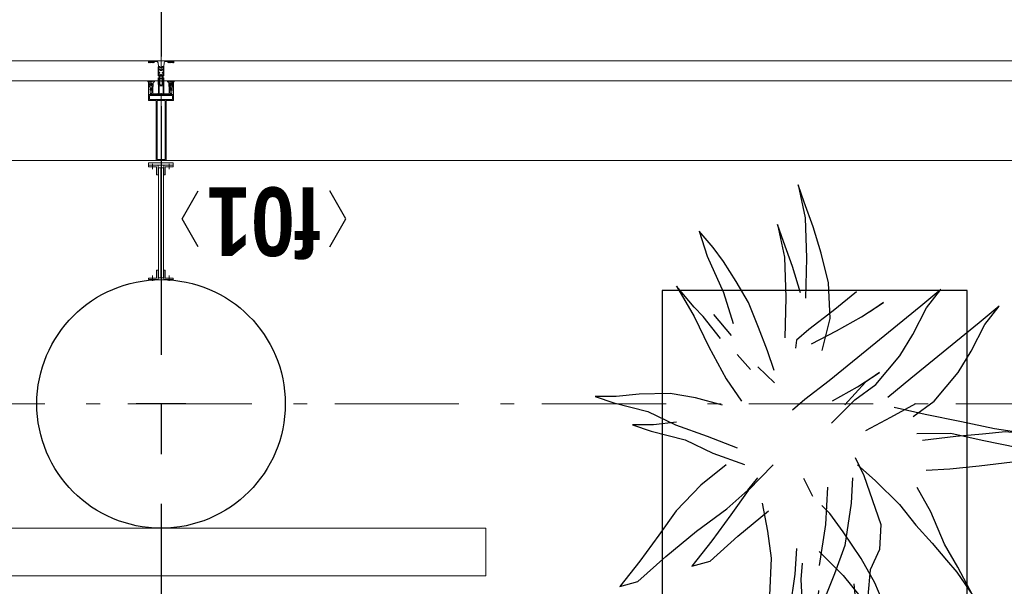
# Model space of a CAD drawing. Header units: millimetres. Extents: x -46954 to 169732, y -26853 to 94136.
# Tile 91 of 174: x -23392 to -21411, y 82105 to 83244. Entities that reach past the tile are written whole.
import ezdxf
from ezdxf.enums import TextEntityAlignment as Align

# ---------------------------------------------------------------- set-up
doc = ezdxf.new("R2010")
doc.units = ezdxf.units.MM
doc.header["$LTSCALE"] = 400
for name, pattern in [('CENTER', [2, 1.25, -0.25, 0.25, -0.25]), ('HIDDEN', [0.375, 0.25, -0.125]), ('STYLE_06', [1.041641, 0.625, -0.208282, 0.069427, -0.138931]), ('STYLE_15', [0.240945, 0.11811, -0.059055, 0.004724, -0.059055]), ('STYLE_16', [0.177165, 0.11811, -0.059055])]:
    doc.linetypes.add(name, pattern=pattern)
for name, color, linetype in [('-ve', 2, 'HIDDEN'), ('plant', 114, 'Continuous'), ('plat', 5, 'Continuous'), ('stramien', 1, 'CENTER'), ('symbol', 1, 'Continuous'), ('timmerwerk-ge', 150, 'Continuous')]:
    doc.layers.add(name, color=color, linetype=linetype)
for name, color, linetype, lineweight in [('Buitenkozijnen', 140, 'Continuous', 15), ('Interieur-scheidingswand-horizontaal', 5, 'Continuous', 25), ('Kozijnmerken', 43, 'Continuous', 9), ('mat-beton (ihwg)', 5, 'Continuous', 25), ('mat-staal', 5, 'Continuous', 25), ('None', 7, 'Continuous', 9)]:
    doc.layers.add(name, color=color, linetype=linetype, lineweight=lineweight)
doc.styles.add('Arial Narrow (bold)', font='ARIALNB.TTF', dxfattribs={"height": 172.861111})

# ---------------------------------------------------------------- blocks, each defined once
blk = doc.blocks.new('*U382')
at = {"layer": 'None', "color": 8, "lineweight": 5, "flags": 128}
for points in [[(-5, -154.3), (-5, -154.3, 0.414214), (-5.5, -154.8), (-5.5, -172.5), (-5.5, -172.5, 0.414214), (-5, -173), (-4, -173), (-4, -173, 0.414214), (-3.5, -172.5), (-3.5, -172.5, 0.414214), (-4, -172), (-4.5, -172), (-4.5, -168.8), (-4.5, -168.8, -0.414214), (-4, -168.3), (-2.7, -168.3), (-2.7, -168.3, 0.221695), (-1.9, -167.9), (-0.8, -166.5), (-0.8, -166.5, -0.466308), (0.8, -166.5), (2, -167.9), (2, -167.9, 0.221695), (2.7, -168.3), (4, -168.3), (4, -168.3, -0.414214), (4.5, -168.8), (4.5, -172), (4, -172), (4, -172, 0.414214), (3.5, -172.5), (3.5, -172.5, 0.414214), (4, -173), (5, -173), (5, -173, 0.414214), (5.5, -172.5), (5.5, -154.8), (5.5, -154.8, 0.414214), (5, -154.3), (4.7, -154.3), (4.7, -155), (4.7, -155, -0.414214), (4.4, -155.3), (4.1, -155.3), (4.1, -155.3, -0.414214), (3.3, -154.5), (3.3, -150.6), (3.3, -150.6, -0.414214), (4.1, -149.8), (4.4, -149.8), (4.4, -149.8, -0.414214), (4.7, -150.1), (4.7, -150.8), (5, -150.8), (5, -150.8, 0.414214), (5.5, -150.3), (5.5, -137.6), (5.5, -137.6, 0.351868), (5.3, -137.3), (5.3, -137.3, 0.351868), (4.9, -137.5), (4.1, -139.2), (4.1, -139.2, 0.314902), (4.2, -139.4), (4.5, -139.7), (4.5, -139.7, -0.198912), (4.5, -139.9), (4.5, -140.1), (4.5, -140.1, -0.198912), (4.5, -140.3), (4.2, -140.6), (4.2, -140.6, 0.414214), (4.2, -140.8), (4.5, -141.1), (4.5, -141.1, -0.198912), (4.5, -141.3), (4.5, -141.5), (4.5, -141.5, -0.198912), (4.5, -141.7), (4.2, -142), (4.2, -142, 0.414214), (4.2, -142.2), (4.5, -142.5), (4.5, -142.5, -0.198912), (4.5, -142.7), (4.5, -143.2), (4.5, -143.2, -0.087489), (4.5, -143.3), (4.2, -144.1), (4.2, -148.5), (4.2, -148.5, -0.414214), (3.9, -148.8), (-3.9, -148.8), (-3.9, -148.8, -0.414214), (-4.2, -148.5), (-4.2, -144.1), (-4.5, -143.3), (-4.5, -143.3, -0.087489), (-4.5, -143.2), (-4.5, -142.7), (-4.5, -142.7, -0.198912), (-4.4, -142.5), (-4.1, -142.2), (-4.1, -142.2, 0.414214), (-4.1, -142), (-4.4, -141.7), (-4.4, -141.7, -0.198912), (-4.5, -141.5), (-4.5, -141.3), (-4.5, -141.3, -0.198912), (-4.4, -141.1), (-4.1, -140.8), (-4.1, -140.8, 0.414214), (-4.1, -140.6), (-4.4, -140.3), (-4.4, -140.3, -0.198912), (-4.5, -140.1), (-4.5, -139.9), (-4.5, -139.9, -0.198912), (-4.4, -139.7), (-4.1, -139.4), (-4.1, -139.4, 0.314902), (-4.1, -139.2), (-4.9, -137.5), (-4.9, -137.5, 0.351868), (-5.3, -137.3), (-5.3, -137.3, 0.351868), (-5.5, -137.6), (-5.5, -150.3), (-5.5, -150.3, 0.414214), (-5, -150.8), (-4.7, -150.8), (-4.7, -150.1), (-4.7, -150.1, -0.414214), (-4.4, -149.8), (-4.1, -149.8), (-4.1, -149.8, -0.414214), (-3.3, -150.6), (-3.3, -154.5), (-3.3, -154.5, -0.414214), (-4.1, -155.3), (-4.4, -155.3), (-4.4, -155.3, -0.414214), (-4.7, -155), (-4.7, -154.3)], [(-4.5, -161.7, -0.414214), (-4, -161.2), (-2.7, -161.2), (-2.7, -161.2, 0.414214), (-2.5, -161), (-2.5, -160.4), (-2.5, -160.4, 0.414214), (-2.7, -160.2), (-4, -160.2), (-4, -160.2, -0.414214), (-4.5, -159.7), (-4.5, -156.8), (-4.5, -156.8, -0.414214), (-4, -156.3), (4, -156.3), (4, -156.3, -0.414214), (4.5, -156.8), (4.5, -159.7), (4.5, -159.7, -0.414214), (4, -160.2), (2.7, -160.2), (2.7, -160.2, 0.414214), (2.5, -160.4), (2.5, -161), (2.5, -161, 0.414214), (2.7, -161.2), (4, -161.2), (4, -161.2, -0.414214), (4.5, -161.7), (4.5, -166.8), (4.5, -166.8, -0.414214), (4, -167.3), (3, -167.3), (3, -167.3, -0.221695), (2.6, -167.1), (1.5, -165.9), (1.5, -165.9, 0.466308), (-1.5, -165.9), (-2.6, -167.1), (-2.6, -167.1, -0.221695), (-2.9, -167.3), (-4, -167.3), (-4, -167.3, -0.414214), (-4.5, -166.8), (-4.5, -161.7)], [(-1.8, -149.8, 0.414214), (-2.3, -150.3), (-2.3, -155.1), (-2.3, -155.1, 0.414214), (-2.1, -155.3), (2.1, -155.3), (2.1, -155.3, 0.414214), (2.3, -155.1), (2.3, -150.3), (2.3, -150.3, 0.414214), (1.8, -149.8), (-1.8, -149.8)]]:
    blk.add_lwpolyline(points, format="xyb", close=True, dxfattribs=at)
blk = doc.blocks.new('*U383')
at = {"layer": 'None', "color": 8, "lineweight": 5, "flags": 128}
for points in [[(-6, -180.7), (-6, -180.7, -0.388879), (-8.7, -183.2), (-8.7, -183.2), (-20.4, -183.2), (-21.6, -183.9), (-22.9, -183.9), (-22.9, -182.7), (-23.8, -182.7), (-23.8, -184.8), (23.8, -184.8), (23.8, -182.7), (22.9, -182.7), (22.9, -183.9), (21.7, -183.9), (20.4, -183.2), (8.7, -183.2), (8.7, -183.2, -0.388879), (6, -180.7), (6, -180.7), (5.3, -173.2), (2.5, -173.2), (2.5, -171.2), (-2.5, -171.2), (-2.5, -173.2), (-5.3, -173.2), (-6, -180.7)], [(-13.5, -182.8), (-13.5, -181.9), (-14.5, -181.1), (-14.5, -181.1, 0.36397), (-14.9, -181.1), (-14.9, -181.1), (-15.4, -181.5), (-15.4, -181.5, -0.36397), (-15.8, -181.5), (-15.8, -181.5), (-16.3, -181.1), (-16.3, -181.1, 0.36397), (-16.7, -181.1), (-16.7, -181.1), (-17.2, -181.5), (-17.2, -181.5, -0.36397), (-17.6, -181.5), (-17.6, -181.5), (-18.1, -181.1), (-18.1, -181.1, 0.36397), (-18.5, -181.1), (-18.5, -181.1), (-19, -181.5), (-19, -181.5, -0.36397), (-19.4, -181.5), (-19.4, -181.5), (-19.9, -181.1), (-19.9, -181.1, 0.36397), (-20.3, -181.1), (-20.3, -181.1), (-20.8, -181.5), (-20.8, -181.5, -0.36397), (-21.2, -181.5), (-21.2, -181.5), (-21.7, -181.1), (-21.7, -181.1, 0.36397), (-22.1, -181.1), (-22.1, -181.1), (-22.4, -181.3), (-23.2, -181.3), (-23.5, -181.1), (-23.5, -181.1, 0.36397), (-23.9, -181.1), (-23.9, -181.1), (-24.2, -181.3), (-24.5, -181.3), (-24.5, -181.3, -0.267949), (-24.8, -181.2), (-24.8, -181.2), (-24.9, -180.9), (-24.9, -180.9, 0.339454), (-25.3, -180.7), (-25.3, -180.7, 0.339454), (-25.5, -181), (-25.5, -181), (-25.5, -184.4), (-25.5, -184.4, 0.414214), (-25.2, -184.7), (-25.2, -184.7), (-24.3, -184.7), (-24.3, -184.7, 0.414214), (-24, -184.4), (-24, -184.4), (-24, -182.7), (-24, -182.7, 0.236068), (-24.1, -182.5), (-24.1, -182.5), (-24.1, -182.5, -0.548276), (-24, -182.2), (-24, -182.2, -0.548276), (-23.8, -182.4), (-23.8, -182.4), (-23.8, -182.4, 0.250388), (-23.6, -182.3), (-23.6, -182.3), (-22.8, -182.3), (-22.8, -182.3, -0.414214), (-22.5, -182.6), (-22.5, -182.6), (-22.5, -183.3), (-22.5, -183.3, 0.414214), (-22.2, -183.6), (-22.2, -183.6), (-22, -183.6), (-22, -183.6, 0.131652), (-21.8, -183.5), (-21.8, -183.5), (-20.5, -182.8), (-13.5, -182.8)], [(13.5, -182.8), (13.5, -181.9), (14.5, -181.1), (14.5, -181.1, -0.36397), (14.9, -181.1), (14.9, -181.1), (15.4, -181.5), (15.4, -181.5, 0.36397), (15.8, -181.5), (15.8, -181.5), (16.3, -181.1), (16.3, -181.1, -0.36397), (16.7, -181.1), (16.7, -181.1), (17.2, -181.5), (17.2, -181.5, 0.36397), (17.6, -181.5), (17.6, -181.5), (18.1, -181.1), (18.1, -181.1, -0.36397), (18.5, -181.1), (18.5, -181.1), (19, -181.5), (19, -181.5, 0.36397), (19.4, -181.5), (19.4, -181.5), (19.9, -181.1), (19.9, -181.1, -0.36397), (20.3, -181.1), (20.3, -181.1), (20.8, -181.5), (20.8, -181.5, 0.36397), (21.2, -181.5), (21.2, -181.5), (21.7, -181.1), (21.7, -181.1, -0.36397), (22.1, -181.1), (22.1, -181.1), (22.4, -181.3), (23.2, -181.3), (23.5, -181.1), (23.5, -181.1, -0.36397), (23.9, -181.1), (23.9, -181.1), (24.2, -181.3), (24.5, -181.3), (24.5, -181.3, 0.267949), (24.8, -181.2), (24.8, -181.2), (25, -180.9), (25, -180.9, -0.339454), (25.3, -180.7), (25.3, -180.7, -0.339454), (25.5, -181), (25.5, -181), (25.5, -184.4), (25.5, -184.4, -0.414214), (25.2, -184.7), (25.2, -184.7), (24.3, -184.7), (24.3, -184.7, -0.414214), (24, -184.4), (24, -184.4), (24, -182.7), (24, -182.7, -0.236068), (24.1, -182.5), (24.1, -182.5), (24.1, -182.5, 0.548276), (24.1, -182.2), (24.1, -182.2, 0.548276), (23.9, -182.4), (23.9, -182.4), (23.9, -182.4, -0.250388), (23.6, -182.3), (23.6, -182.3), (22.8, -182.3), (22.8, -182.3, 0.414214), (22.5, -182.6), (22.5, -182.6), (22.5, -183.3), (22.5, -183.3, -0.414214), (22.2, -183.6), (22.2, -183.6), (22, -183.6), (22, -183.6, -0.131652), (21.8, -183.5), (21.8, -183.5), (20.5, -182.8), (13.5, -182.8)]]:
    blk.add_lwpolyline(points, format="xyb", close=True, dxfattribs=at)
blk = doc.blocks.new('verticale stijl 150x50 UV')
at = {"layer": 'None', "color": 8, "linetype": 'STYLE_15', "lineweight": 5}
blk.add_line((0, -216), (0, 35), dxfattribs=at)
at = {"layer": 'None', "color": 8, "lineweight": 5}
for p, q in [((-24.8, -133.4), (-24.8, -133.4)), ((-24.8, -134.2), (-24.8, -134.2)), ((-24.8, -135), (-24.8, -135)), ((-24.8, -135.8), (-24.8, -135.8)), ((-24.8, -136.6), (-24.8, -136.6)), ((-24.8, -137.4), (-24.8, -137.4)), ((-24.8, -138.3), (-24.8, -138.3)), ((-24, -133), (-24, -133)), ((-24, -133.8), (-24, -133.8)), ((-24, -134.6), (-24, -134.6)), ((-24, -135.4), (-24, -135.4)), ((-24, -136.2), (-24, -136.2)), ((-24, -137), (-24, -137)), ((-24, -137.9), (-24, -137.9)), ((-24, -138.7), (-24, -138.7)), ((-23.2, -133.4), (-23.2, -133.4)), ((-23.2, -134.2), (-23.2, -134.2)), ((-23.2, -135), (-23.2, -135)), ((-23.2, -135.8), (-23.2, -135.8)), ((-23.2, -136.6), (-23.2, -136.6)), ((-23.2, -137.4), (-23.2, -137.4)), ((-23.2, -138.3), (-23.2, -138.3)), ((-22.4, -133), (-22.4, -133)), ((-22.4, -133.8), (-22.4, -133.8)), ((-22.4, -134.6), (-22.4, -134.6)), ((-21.6, -126.9), (-21.6, -126.9)), ((-21.6, -127.7), (-21.6, -127.7)), ((-21.6, -128.5), (-21.6, -128.5)), ((-21.6, -129.3), (-21.6, -129.3)), ((-21.6, -130.1), (-21.6, -130.1)), ((-21.6, -130.9), (-21.6, -130.9)), ((-21.6, -131.8), (-21.6, -131.8)), ((-21.6, -132.6), (-21.6, -132.6)), ((-21.6, -133.4), (-21.6, -133.4)), ((-21.6, -134.2), (-21.6, -134.2)), ((-21.6, -135), (-21.6, -135)), ((-20.7, -126.5), (-20.7, -126.5)), ((-20.7, -128.9), (-20.7, -128.9)), ((-20.7, -129.7), (-20.7, -129.7)), ((-20.7, -130.5), (-20.7, -130.5)), ((-20.7, -131.4), (-20.7, -131.4)), ((-20.7, -132.2), (-20.7, -132.2)), ((-20.7, -133), (-20.7, -133)), ((-20.7, -133.8), (-20.7, -133.8)), ((-20.7, -134.6), (-20.7, -134.6)), ((-20.7, -135.4), (-20.7, -135.4)), ((-20.7, -136.2), (-20.7, -136.2)), ((-20.7, -137), (-20.7, -137)), ((-20.7, -137.9), (-20.7, -137.9)), ((-20.7, -138.7), (-20.7, -138.7)), ((-19.9, -126.1), (-19.9, -126.1)), ((-19.9, -130.1), (-19.9, -130.1)), ((-19.9, -130.9), (-19.9, -130.9)), ((-19.9, -131.8), (-19.9, -131.8)), ((-19.9, -132.6), (-19.9, -132.6)), ((-19.9, -133.4), (-19.9, -133.4)), ((-19.9, -134.2), (-19.9, -134.2)), ((-19.9, -135), (-19.9, -135)), ((-19.9, -135.8), (-19.9, -135.8)), ((-19.9, -136.6), (-19.9, -136.6)), ((-19.9, -137.4), (-19.9, -137.4)), ((-19.9, -138.3), (-19.9, -138.3)), ((-19.1, -126.5), (-19.1, -126.5)), ((-19.1, -127.3), (-19.1, -127.3)), ((-19.1, -128.9), (-19.1, -128.9)), ((-19.1, -129.7), (-19.1, -129.7)), ((-19.1, -130.5), (-19.1, -130.5)), ((-19.1, -131.4), (-19.1, -131.4)), ((-19.1, -132.2), (-19.1, -132.2)), ((-19.1, -133), (-19.1, -133)), ((-19.1, -133.8), (-19.1, -133.8)), ((-19.1, -134.6), (-19.1, -134.6)), ((-18.3, -127.7), (-18.3, -127.7)), ((-18.3, -128.5), (-18.3, -128.5)), ((-18.3, -129.3), (-18.3, -129.3)), ((-18.3, -133.4), (-18.3, -133.4)), ((-18.3, -134.2), (-18.3, -134.2)), ((-18.3, -135), (-18.3, -135)), ((-17.5, -133), (-17.5, -133)), ((-17.5, -133.8), (-17.5, -133.8)), ((-17.5, -134.6), (-17.5, -134.6)), ((-17.5, -135.4), (-17.5, -135.4)), ((-17.5, -136.2), (-17.5, -136.2)), ((-17.5, -137), (-17.5, -137)), ((-17.5, -137.9), (-17.5, -137.9)), ((-17.5, -138.7), (-17.5, -138.7)), ((-16.7, -133.4), (-16.7, -133.4)), ((-16.7, -134.2), (-16.7, -134.2)), ((-16.7, -135), (-16.7, -135)), ((-16.7, -135.8), (-16.7, -135.8)), ((-16.7, -136.6), (-16.7, -136.6)), ((-16.7, -137.4), (-16.7, -137.4)), ((-16.7, -138.3), (-16.7, -138.3)), ((-25.6, -142.7), (-25.6, -142.7)), ((-25.6, -144.4), (-25.6, -144.4)), ((-24.8, -139.1), (-24.8, -139.1)), ((-24.8, -139.9), (-24.8, -139.9)), ((-24.8, -140.7), (-24.8, -140.7)), ((-24.8, -141.5), (-24.8, -141.5)), ((-24.8, -142.3), (-24.8, -142.3)), ((-24.8, -143.1), (-24.8, -143.1)), ((-24.8, -144.8), (-24.8, -144.8)), ((-24, -139.5), (-24, -139.5)), ((-24, -140.3), (-24, -140.3)), ((-24, -141.1), (-24, -141.1)), ((-24, -141.9), (-24, -141.9)), ((-24, -142.7), (-24, -142.7)), ((-24, -144.4), (-24, -144.4)), ((-23.2, -139.1), (-23.2, -139.1)), ((-23.2, -139.9), (-23.2, -139.9)), ((-23.2, -140.7), (-23.2, -140.7)), ((-23.2, -141.5), (-23.2, -141.5)), ((-23.2, -144.8), (-23.2, -144.8)), ((-22.4, -140.3), (-22.4, -140.3)), ((-22.4, -141.1), (-22.4, -141.1)), ((-22.4, -144.4), (-22.4, -144.4)), ((-21.6, -139.9), (-21.6, -139.9)), ((-21.6, -140.7), (-21.6, -140.7)), ((-21.6, -141.5), (-21.6, -141.5)), ((-21.6, -144.8), (-21.6, -144.8)), ((-20.7, -139.5), (-20.7, -139.5)), ((-20.7, -140.3), (-20.7, -140.3)), ((-20.7, -141.1), (-20.7, -141.1)), ((-20.7, -144.4), (-20.7, -144.4)), ((-19.9, -139.1), (-19.9, -139.1)), ((-19.9, -139.9), (-19.9, -139.9)), ((-19.9, -140.7), (-19.9, -140.7)), ((-19.9, -141.5), (-19.9, -141.5)), ((-19.9, -142.3), (-19.9, -142.3)), ((-19.9, -143.1), (-19.9, -143.1)), ((-19.9, -143.9), (-19.9, -143.9)), ((-19.1, -140.3), (-19.1, -140.3)), ((-19.1, -141.1), (-19.1, -141.1)), ((-19.1, -141.9), (-19.1, -141.9)), ((-18.3, -139.9), (-18.3, -139.9)), ((-18.3, -140.7), (-18.3, -140.7)), ((-18.3, -141.5), (-18.3, -141.5)), ((-18.3, -142.3), (-18.3, -142.3)), ((-17.5, -139.5), (-17.5, -139.5)), ((-17.5, -140.3), (-17.5, -140.3)), ((-17.5, -141.1), (-17.5, -141.1)), ((-17.5, -141.9), (-17.5, -141.9)), ((-17.5, -142.7), (-17.5, -142.7)), ((-16.7, -139.1), (-16.7, -139.1)), ((-16.7, -139.9), (-16.7, -139.9)), ((-16.7, -140.7), (-16.7, -140.7)), ((-16.7, -141.5), (-16.7, -141.5)), ((-16.7, -142.3), (-16.7, -142.3)), ((-16.7, -143.1), (-16.7, -143.1)), ((-15.9, -141.1), (-15.9, -141.1)), ((-15.9, -141.9), (-15.9, -141.9)), ((-15.9, -142.7), (-15.9, -142.7)), ((-15.9, -144.4), (-15.9, -144.4)), ((-15.1, -142.3), (-15.1, -142.3)), ((-15.1, -143.1), (-15.1, -143.1)), ((-15.1, -143.9), (-15.1, -143.9)), ((-15.1, -144.8), (-15.1, -144.8)), ((-14.2, -141.9), (-14.2, -141.9)), ((-14.2, -142.7), (-14.2, -142.7)), ((-14.2, -143.5), (-14.2, -143.5)), ((-14.2, -144.4), (-14.2, -144.4)), ((-13.4, -143.1), (-13.4, -143.1)), ((-13.4, -143.9), (-13.4, -143.9))]:
    blk.add_line(p, q, dxfattribs=at)
at = {"layer": 'None', "color": 8, "linetype": 'STYLE_16', "lineweight": 5}
for p, q in [((-2.2, -155.1), (0, -154.5)), ((-2.2, -156.7), (-2.2, -155.1)), ((-1.5, -156.9), (-1.5, -155)), ((-1, -157), (-1, -155.1)), ((2.3, -155.1), (0, -154.5)), ((1, -157), (1, -155.1)), ((1.5, -156.9), (1.5, -155)), ((2.3, -156.7), (2.3, -155.1))]:
    blk.add_line(p, q, dxfattribs=at)
at = {"layer": 'None', "color": 8, "linetype": 'Continuous', "lineweight": 5, "flags": 128}
for points in [[(-10, 15.4), (10, 15.4), (10, -104.8), (25, -104.8), (25, -116.8), (-25, -116.8), (-25, -104.8), (-10, -104.8)], [(-8, 13.4), (-8, -104.8), (8, -104.8), (8, 13.4)], [(8, -106.8), (-8, -106.8), (-23, -106.8), (-23, -114.8), (23, -114.8), (23, -106.8)]]:
    blk.add_lwpolyline(points, close=True, dxfattribs=at)
at = {"layer": 'None', "color": 8, "lineweight": 5, "flags": 128}
for points in [[(25, -132.6), (25, -116.8), (23.1, -116.8), (-23.1, -116.8), (-25, -116.8), (-25, -132.6), (-22.1, -132.6), (-22.1, -128), (-22.6, -128), (-22.6, -126.6), (-22.1, -126.6), (-22.1, -124.7), (-21.9, -124.5), (-21.9, -120.3), (-21.9, -120.3, -0.414214), (-20.2, -118.6), (-20.1, -118.6), (-20.1, -118.6, -0.414214), (-18.4, -120.3), (-18.4, -124.5), (-18.2, -124.7), (-18.2, -126.6), (-17.7, -126.6), (-17.7, -128), (-18.2, -128), (-18.2, -132.6), (-16.3, -132.6), (-16.3, -119.8), (-16.3, -119.8, -0.414214), (-15.1, -118.6), (-15.1, -118.6), (-6.5, -118.6), (-6.5, -118.6, -0.414214), (-5.3, -119.8), (-5.3, -136.8), (-3.9, -136.8), (-3.9, -139.6), (-4.3, -140), (-3.9, -140.4), (-3.9, -141), (-4.3, -141.4), (-3.9, -141.8), (-3.9, -142.4), (-4.3, -142.8), (-3.9, -143.8), (-3.9, -148.6), (-2.2, -148.6), (-2.2, -137.8), (-2.2, -137.8, -0.414214), (0, -135.6), (0, -135.6), (0, -135.6, -0.414214), (2.2, -137.8), (2.2, -148.6), (3.9, -148.6), (3.9, -143.8), (4.3, -142.8), (3.9, -142.4), (3.9, -141.8), (4.3, -141.4), (3.9, -141), (3.9, -140.4), (4.3, -140), (3.9, -139.6), (3.9, -136.8), (5.4, -136.8), (5.4, -119.8), (5.4, -119.8, -0.414214), (6.6, -118.6), (6.6, -118.6), (15.1, -118.6), (15.1, -118.6, -0.414214), (16.3, -119.8), (16.3, -132.6), (18.2, -132.6), (18.2, -128), (17.7, -128), (17.7, -126.6), (18.2, -126.6), (18.2, -124.7), (18.5, -124.5), (18.5, -120.3), (18.5, -120.3, -0.414214), (20.2, -118.6), (20.2, -118.6), (20.2, -118.6, -0.414214), (21.9, -120.3), (21.9, -124.5), (22.1, -124.7), (22.1, -126.6), (22.6, -126.6), (22.6, -128), (22.1, -128), (22.1, -132.6)], [(-14.8, -144.8), (-14.8, -144.8, 0.390793), (-13.2, -143.5), (-13.2, -143.5, 0.390793), (-14.4, -141.8), (-14.4, -141.8, -0.352623), (-16, -139.9), (-16, -133.1), (-16, -133.1, 0.414214), (-16.3, -132.8), (-17.6, -132.8), (-18.1, -133), (-18.1, -133, -0.520293), (-18.3, -132.8), (-18.3, -130.1), (-18.2, -130), (-18.2, -128), (-18.2, -128, -0.577863), (-18.1, -127.7), (-18, -127.7), (-18, -127.7, 0.366605), (-17.7, -127.5), (-17.7, -127.5, 0.366605), (-17.9, -127.1), (-17.9, -127.1, -0.130834), (-19.2, -126.1), (-19.2, -126.1, 0.439074), (-20.7, -126.1), (-20.7, -126.1, -0.133252), (-22, -127.1), (-22, -127.1, 0.366605), (-22.2, -127.5), (-22.2, -127.5, 0.366605), (-21.9, -127.7), (-21.8, -127.7), (-21.8, -127.7, -0.577455), (-21.8, -128), (-21.8, -130), (-21.6, -130.1), (-21.6, -132.8), (-21.6, -132.8, -0.52048), (-21.9, -133), (-22.4, -132.8), (-24.7, -132.8), (-24.7, -132.8, 0.414214), (-25, -133.1), (-25, -140.9), (-25, -140.9, -0.255976), (-25.9, -142.6), (-25.9, -142.6, 0.749676), (-25.3, -144.8), (-21.2, -144.8), (-21.2, -144.8, 0.414214), (-19.2, -142.8), (-19.2, -142.8, -0.402808), (-18.7, -142.3), (-18.7, -142.3, -0.402808), (-18.2, -142.8), (-18.2, -142.8, 0.233259), (-18, -143.1), (-14.6, -143.6), (-14.6, -143.6, -0.419014), (-14.5, -143.7), (-14.5, -143.7, -0.419014), (-14.6, -143.8), (-16, -143.8), (-16, -143.8, 0.414214), (-16.5, -144.3), (-16.5, -144.3, 0.414214), (-16, -144.8)], [(-23, -135.9), (-23, -135.9, -0.414214), (-22.1, -135), (-22.1, -135, -0.414214), (-21.3, -135.9), (-21.3, -138.8), (-21.3, -138.8, -0.414214), (-22.1, -139.6), (-22.1, -139.6, -0.414214), (-23, -138.8)], [(-21, -127.8, -0.29188), (-20.8, -127.3), (-20.3, -126.9), (-20.3, -126.9, -0.344328), (-19.7, -126.9), (-19.2, -127.3), (-19.2, -127.3, -0.29188), (-19, -127.8), (-19.4, -129.5), (-19.4, -129.5, -0.348796), (-20, -130), (-20, -130, -0.348796), (-20.6, -129.5), (-21, -127.8)], [(-18.8, -139.6, -0.414214), (-19.7, -138.8), (-19.7, -135.9), (-19.7, -135.9, -0.414214), (-18.8, -135), (-18.8, -135, -0.414214), (-18, -135.9), (-18, -138.8), (-18, -138.8, -0.414214), (-18.8, -139.6)], [(14.8, -144.8), (14.8, -144.8, -0.390793), (13.3, -143.5), (13.3, -143.5, -0.390793), (14.4, -141.8), (14.4, -141.8, 0.352623), (16, -139.9), (16, -133.1), (16, -133.1, -0.414214), (16.3, -132.8), (17.6, -132.8), (18.1, -133), (18.1, -133, 0.520293), (18.4, -132.8), (18.4, -130.1), (18.2, -130), (18.2, -128), (18.2, -128, 0.577863), (18.2, -127.7), (18.1, -127.7), (18.1, -127.7, -0.366605), (17.8, -127.5), (17.8, -127.5, -0.366605), (18, -127.1), (18, -127.1, 0.130834), (19.3, -126.1), (19.3, -126.1, -0.439074), (20.7, -126.1), (20.7, -126.1, 0.133252), (22.1, -127.1), (22.1, -127.1, -0.366605), (22.3, -127.5), (22.3, -127.5, -0.366605), (22, -127.7), (21.9, -127.7), (21.9, -127.7, 0.577455), (21.8, -128), (21.8, -130), (21.7, -130.1), (21.7, -132.8), (21.7, -132.8, 0.52048), (21.9, -133), (22.4, -132.8), (24.7, -132.8), (24.7, -132.8, -0.414214), (25, -133.1), (25, -140.9), (25, -140.9, 0.255976), (25.9, -142.6), (25.9, -142.6, -0.749676), (25.3, -144.8), (21.2, -144.8), (21.2, -144.8, -0.414214), (19.2, -142.8), (19.2, -142.8, 0.402808), (18.7, -142.3), (18.7, -142.3, 0.402808), (18.2, -142.8), (18.2, -142.8, -0.233259), (18, -143.1), (14.6, -143.6), (14.6, -143.6, 0.419014), (14.5, -143.7), (14.5, -143.7, 0.419014), (14.6, -143.8), (16, -143.8), (16, -143.8, -0.414214), (16.5, -144.3), (16.5, -144.3, -0.414214), (16, -144.8)], [(18.9, -139.6, 0.414214), (19.7, -138.8), (19.7, -135.9), (19.7, -135.9, 0.414214), (18.9, -135), (18.9, -135, 0.414214), (18, -135.9), (18, -138.8), (18, -138.8, 0.414214), (18.9, -139.6)], [(21, -127.8, 0.29188), (20.8, -127.3), (20.3, -126.9), (20.3, -126.9, 0.344328), (19.7, -126.9), (19.2, -127.3), (19.2, -127.3, 0.29188), (19, -127.8), (19.4, -129.5), (19.4, -129.5, 0.348796), (20, -130), (20, -130, 0.348796), (20.6, -129.5), (21, -127.8)], [(23, -135.9), (23, -135.9, 0.414214), (22.2, -135), (22.2, -135, 0.414214), (21.3, -135.9), (21.3, -138.8), (21.3, -138.8, 0.414214), (22.2, -139.6), (22.2, -139.6, 0.414214), (23, -138.8)], [(-23.2, -141.6), (-23.2, -141.6, 0.418874), (-23.7, -142.1), (-23.7, -142.1, -0.396568), (-25.3, -143.4), (-25.3, -143.4, 0.437017), (-25.7, -143.7), (-25.7, -143.7, 0.437017), (-25.4, -144), (-21.9, -144), (-21.9, -144, 0.263556), (-20.2, -143), (-20.2, -143, 0.552342), (-20.8, -141.8)], [(0, -157.1), (0, -157.1, -0.163834), (-4.3, -155.6), (-4.3, -155.6), (-4.3, -155.6, -0.234469), (-4.7, -154.8), (-4.7, -154.8), (-4.7, -153.6), (4.8, -153.6), (4.8, -154.8), (4.8, -154.8, -0.234469), (4.4, -155.6), (4.4, -155.6), (4.4, -155.6, -0.163834), (0, -157.1), (0, -157.1)], [(23.2, -141.6), (23.2, -141.6, -0.418874), (23.7, -142.1), (23.7, -142.1, 0.396568), (25.3, -143.4), (25.3, -143.4, -0.437017), (25.7, -143.7), (25.7, -143.7, -0.437017), (25.4, -144), (21.9, -144), (21.9, -144, -0.263556), (20.2, -143), (20.2, -143, -0.552342), (20.8, -141.8)]]:
    blk.add_lwpolyline(points, format="xyb", close=True, dxfattribs=at)
blk.add_lwpolyline([(4, -118.6), (4, -134.3), (-4, -134.3), (-4, -118.6)], close=True, dxfattribs=at)
at = {"layer": 'None', "color": 8, "linetype": 'STYLE_16', "lineweight": 5}
for centre, radius, start, end in [((-1.6, -158.4), 3.38, 79.3357, 100.6643), ((0, -163.2), 8.16, 82.9585, 97.0415), ((0, -160.4), 3.5, 73.4149, 106.5851), ((1.6, -158.4), 3.38, 79.3357, 100.6643)]:
    blk.add_arc(centre, radius, start, end, dxfattribs=at)
at = {"layer": 'None', "color": 7}
for name in ['*U382', '*U383']:
    blk.add_blockref(name, (0, 0), dxfattribs=at)
blk = doc.blocks.new('Vliesgevelelement 4 150x50 1_200')
at = {"layer": 'Buitenkozijnen', "color": 7, "xscale": -1, "rotation": 270.0000000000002}
blk.add_blockref('verticale stijl 150x50 UV', (-5.2, 0), dxfattribs=at)
blk = doc.blocks.new('Kolom O 500')
at = {"layer": 'mat-beton (ihwg)', "lineweight": 25}
blk.add_circle((0, 0), 250, dxfattribs=at)
blk = doc.blocks.new('*U1106')
at = {"layer": 'None', "color": 8, "linetype": 'Continuous', "lineweight": 5}
for points in [[(253.3, 5.2), (475, 5.2), (475, -4.8), (253.3, -4.8)], [(253.3, 0.6), (475, 0.6), (475, -0.2), (253.3, -0.2)]]:
    blk.add_lwpolyline(points, close=True, dxfattribs=at)
blk = doc.blocks.new('*U1107')
at = {"layer": 'mat-staal', "color": 8, "lineweight": 5}
for p, q in [((247.3, 17), (258.1, 17)), ((247.3, -16.6), (258.1, -16.6))]:
    blk.add_line(p, q, dxfattribs=at)
for points in [[(250, 6), (250, 25), (253, 25), (253, 22), (253, 10.6), (253, 9), (269, 9), (269, 6)], [(250, -24.6), (250, -5.6), (269, -5.6), (269, -8.6), (253, -8.6), (253, -20.4), (253, -21.6), (253, -24.6)]]:
    blk.add_lwpolyline(points, close=True, dxfattribs=at)
blk = doc.blocks.new('*U1108')
at = {"layer": 'mat-staal', "color": 8, "lineweight": 5}
for p, q in [((482.7, 17), (471.9, 17)), ((482.7, -16.6), (471.9, -16.6))]:
    blk.add_line(p, q, dxfattribs=at)
for points in [[(480, 6), (480, 25), (477, 25), (477, 22), (477, 10.6), (477, 9), (461, 9), (461, 6)], [(480, -24.6), (480, -5.6), (461, -5.6), (461, -8.6), (477, -8.6), (477, -20.4), (477, -21.6), (477, -24.6)]]:
    blk.add_lwpolyline(points, close=True, dxfattribs=at)
blk = doc.blocks.new('Glasstrook G kolom-vliesgevel')
at = {"layer": 'mat-staal', "color": 8, "lineweight": 5}
blk.add_lwpolyline([(480, 25.3), (485, 25.3), (485, -24.7), (480, -24.7)], close=True, dxfattribs=at)
at = {"layer": 'mat-staal'}
for name in ['*U1107', '*U1108']:
    blk.add_blockref(name, (0, 0), dxfattribs=at)
at = {"layer": 'None', "color": 7}
blk.add_blockref('*U1106', (0, 0), dxfattribs=at)
blk = doc.blocks.new('Kozijnmerk 50')
at = {"layer": 'Kozijnmerken', "color": 92, "linetype": 'Continuous', "lineweight": 25}
for points in [[(-132.2, 50.6), (-164.8, -5.8), (-132.2, -62.1)], [(132.2, 50.6), (164.8, -5.8), (132.2, -62.1)]]:
    blk.add_lwpolyline(points, dxfattribs=at)
at = {"layer": 'None', "color": 43, "style": 'Arial Narrow (bold)'}
blk.add_attdef('merk', text='', height=138.3, dxfattribs=at).set_placement((0, 0), align=Align.MIDDLE_CENTER)
blk = doc.blocks.new('*U1307')
at = {"layer": 'Buitenkozijnen', "color": 140, "linetype": 'Continuous', "lineweight": 15}
for points in [[(51601.1, -5040), (51601.1, 28036)], [(51601.1, -5040), (51601.1, 28036), (51641.1, 28036), (51641.1, -5040)], [(51601.1, -5040), (51601.1, 28036), (51641.1, 28036), (51641.1, -5040)], [(51641.1, -5040), (51641.1, 28036)]]:
    blk.add_lwpolyline(points, close=True, dxfattribs=at)
blk = doc.blocks.new('boom nieuw 01')
at = {"layer": 'plant', "extrusion": (0, -4.44089e-16, -1)}
for p, q in [((-224.7, 788.7), (-238, 749.2)), ((-224.7, 788.7), (-238, 749.2)), ((-224.7, 744.5), (-224.7, 788.7)), ((-224.7, 744.5), (-224.7, 788.7)), ((-573.8, 694.3), (-627.3, 736.9)), ((-627.3, 736.9), (-616.4, 698.2)), ((-573.8, 694.3), (-627.3, 736.9)), ((-627.3, 736.9), (-616.4, 698.2)), ((-238, 749.2), (-256.6, 677.1)), ((-238, 749.2), (-256.6, 677.1)), ((-219.3, 695.7), (-224.7, 744.5)), ((-219.3, 695.7), (-224.7, 744.5)), ((-616.4, 698.2), (-563.7, 639.2)), ((-616.4, 698.2), (-563.7, 639.2)), ((-518.7, 654), (-573.8, 694.3)), ((-518.7, 654), (-573.8, 694.3)), ((-284.5, 709.5), (-297.8, 669.9)), ((-284.5, 665.3), (-284.5, 709.5)), ((-218.5, 629.8), (-219.3, 695.7)), ((-218.5, 629.8), (-219.3, 695.7)), ((-297.8, 669.9), (-316.4, 597.8)), ((-256.6, 677.1), (-284.5, 618.9)), ((-256.6, 677.1), (-284.5, 618.9)), ((-466.7, 617.5), (-518.7, 654)), ((-466.7, 617.5), (-518.7, 654)), ((-279.1, 616.4), (-284.5, 665.3)), ((-563.7, 639.2), (-510.2, 574.1)), ((-563.7, 639.2), (-510.2, 574.1)), ((-227.1, 576.3), (-218.5, 629.8)), ((-227.1, 576.3), (-218.5, 629.8)), ((-412.5, 564.8), (-466.7, 617.5)), ((-412.5, 564.8), (-466.7, 617.5)), ((-284.5, 618.9), (-308.5, 551.4)), ((-284.5, 618.9), (-308.5, 551.4)), ((9.4, 616.6), (-55, 579.3)), ((9.4, 616.6), (-55, 579.3)), ((-35.5, 579.3), (9.4, 616.6)), ((-35.5, 579.3), (9.4, 616.6)), ((-316.4, 597.8), (-344.3, 539.7)), ((-530.6, 541.3), (-584.1, 583.9)), ((-584.1, 583.9), (-573.3, 545.2)), ((-530.6, 541.3), (-584.1, 583.9)), ((-584.1, 583.9), (-573.3, 545.2)), ((-510.2, 574.1), (-462.9, 509.7)), ((-510.2, 574.1), (-462.9, 509.7)), ((-369, 511.3), (-412.5, 564.8)), ((-369, 511.3), (-412.5, 564.8)), ((-242.6, 518.9), (-227.1, 576.3)), ((-242.6, 518.9), (-227.1, 576.3)), ((-55, 579.3), (-119.3, 547.6)), ((-55, 579.3), (-119.3, 547.6)), ((-55, 560), (-35.5, 579.3)), ((-55, 560), (-35.5, 579.3)), ((125.7, 568.5), (73, 551.4)), ((125.7, 568.5), (73, 551.4)), ((91.6, 539), (125.7, 568.5)), ((91.6, 539), (125.7, 568.5)), ((-573.3, 545.2), (-520.5, 486.2)), ((-573.3, 545.2), (-520.5, 486.2)), ((-308.5, 551.4), (-333.3, 487.8)), ((-308.5, 551.4), (-333.3, 487.8)), ((-119.3, 547.6), (-186.8, 511.1)), ((-101.5, 523.5), (-55, 560)), ((-101.5, 523.5), (-55, 560)), ((73, 551.4), (-3.8, 516.5)), ((73, 551.4), (-3.8, 516.5)), ((-475.6, 501), (-530.6, 541.3)), ((-475.6, 501), (-530.6, 541.3)), ((-344.3, 539.7), (-368.3, 472.2)), ((-95.3, 500.1), (-50.4, 537.3)), ((61.4, 516.5), (91.6, 539)), ((61.4, 516.5), (91.6, 539)), ((-462.9, 509.7), (-423.3, 465.5)), ((-462.9, 509.7), (-423.3, 465.5)), ((-186.8, 511.1), (-234.1, 478.6)), ((-186.8, 511.1), (-234.1, 478.6)), ((-3.8, 516.5), (-69.7, 496.4)), ((-3.8, 516.5), (-69.7, 496.4)), ((19.5, 490.2), (61.4, 516.5)), ((19.5, 490.2), (61.4, 516.5)), ((-520.5, 486.2), (-467, 421.1)), ((-520.5, 486.2), (-467, 421.1)), ((-423.6, 464.5), (-475.6, 501)), ((-423.6, 464.5), (-475.6, 501)), ((-167.4, 459.9), (-135.6, 487.8)), ((-167.4, 459.9), (-135.6, 487.8)), ((-25.5, 463.8), (19.5, 490.2)), ((-25.5, 463.8), (19.5, 490.2)), ((-369.3, 411.8), (-423.6, 464.5)), ((-369.3, 411.8), (-423.6, 464.5)), ((-423.3, 465.5), (-397, 443.8)), ((-423.3, 465.5), (-397, 443.8)), ((-78.2, 442.9), (-25.5, 463.8)), ((-78.2, 442.9), (-25.5, 463.8)), ((-830.8, 440.5), (-863.4, 450.5)), ((-863.4, 450.5), (-807.5, 440.5)), ((-830.8, 440.5), (-863.4, 450.5)), ((-863.4, 450.5), (-807.5, 440.5)), ((-792.8, 417.2), (-830.8, 440.5)), ((-792.8, 417.2), (-830.8, 440.5)), ((-807.5, 440.5), (-733.1, 431.9)), ((-807.5, 440.5), (-733.1, 431.9)), ((-195.4, 408.6), (-161.3, 444.2)), ((-127.8, 423.5), (-78.2, 442.9)), ((-127.8, 423.5), (-78.2, 442.9)), ((-733.1, 431.9), (-646.2, 418.7)), ((-733.1, 431.9), (-646.2, 418.7)), ((-646.2, 418.7), (-567.1, 414.8)), ((-646.2, 418.7), (-567.1, 414.8)), ((-567.1, 414.8), (-509.8, 422.6)), ((-567.1, 414.8), (-509.8, 422.6)), ((-509.8, 422.6), (-450.9, 434.3)), ((-509.8, 422.6), (-450.9, 434.3)), ((-169.7, 409.6), (-127.8, 423.5)), ((-169.7, 409.6), (-127.8, 423.5)), ((-750.9, 400.1), (-792.8, 417.2)), ((-750.9, 400.1), (-792.8, 417.2)), ((-690.5, 378.4), (-750.9, 400.1)), ((-690.5, 378.4), (-750.9, 400.1)), ((140.3, 402.5), (70.5, 387.7)), ((140.3, 402.5), (70.5, 387.7)), ((103.9, 389.3), (140.3, 402.5)), ((103.9, 389.3), (140.3, 402.5)), ((-601.3, 365.2), (-690.5, 378.4)), ((-601.3, 365.2), (-690.5, 378.4)), ((-14.8, 384.6), (-100.1, 386.9)), ((-14.8, 384.6), (-100.1, 386.9)), ((70.5, 387.7), (-14.8, 384.6)), ((70.5, 387.7), (-14.8, 384.6)), ((51.1, 370.7), (103.9, 389.3)), ((51.1, 370.7), (103.9, 389.3)), ((-547, 362.1), (-601.3, 365.2)), ((-547, 362.1), (-601.3, 365.2)), ((-231.2, 344.3), (-253.6, 370.7)), ((-231.2, 344.3), (-253.6, 370.7)), ((-105.3, 362.3), (-122.3, 363.9)), ((-105.3, 362.3), (-122.3, 363.9)), ((-82.8, 335.9), (-105.3, 362.3)), ((-82.8, 335.9), (-105.3, 362.3)), ((-4.7, 353.6), (51.1, 370.7)), ((-4.7, 353.6), (51.1, 370.7)), ((224.1, 358.6), (154.3, 343.8)), ((224.1, 358.6), (154.3, 343.8)), ((187.6, 345.4), (224.1, 358.6)), ((187.6, 345.4), (224.1, 358.6)), ((-838.2, 330.7), (-790.1, 339.3)), ((-838.2, 330.7), (-790.1, 339.3)), ((-787.1, 335.4), (-838.2, 330.7)), ((-787.1, 335.4), (-838.2, 330.7)), ((-790.1, 339.3), (-724.3, 343.1)), ((-790.1, 339.3), (-724.3, 343.1)), ((-737.4, 334.6), (-787.1, 335.4)), ((-737.4, 334.6), (-787.1, 335.4)), ((-690.9, 319.8), (-737.4, 334.6)), ((-724.3, 343.1), (-665.3, 349.3)), ((-724.3, 343.1), (-665.3, 349.3)), ((-665.3, 349.3), (-612.6, 352.4)), ((-665.3, 349.3), (-612.6, 352.4)), ((-612.6, 352.4), (-577.7, 349.3)), ((-612.6, 352.4), (-577.7, 349.3)), ((-397.8, 347), (-435.8, 328.4)), ((-397.8, 347), (-435.8, 328.4)), ((-191.6, 292.4), (-231.2, 344.3)), ((-191.6, 292.4), (-231.2, 344.3)), ((-43.2, 284), (-82.8, 335.9)), ((-43.2, 284), (-82.8, 335.9)), ((69, 340.7), (-16.3, 343)), ((69, 340.7), (-16.3, 343)), ((154.3, 343.8), (69, 340.7)), ((154.3, 343.8), (69, 340.7)), ((134.9, 326.8), (187.6, 345.4)), ((134.9, 326.8), (187.6, 345.4)), ((-635.8, 315.2), (-690.9, 319.8)), ((-635.8, 315.2), (-690.9, 319.8)), ((-642.4, 298.2), (-680.4, 321.5)), ((-642.4, 298.2), (-680.4, 321.5)), ((-552.9, 314.1), (-604.1, 262.9)), ((-552.9, 314.1), (-604.1, 262.9)), ((-113, 330.5), (-85.1, 277)), ((-113, 330.5), (-85.1, 277)), ((79.1, 309.7), (134.9, 326.8)), ((79.1, 309.7), (134.9, 326.8)), ((-600.5, 281.1), (-642.4, 298.2)), ((-600.5, 281.1), (-642.4, 298.2)), ((-582.7, 312.9), (-495.8, 299.8)), ((-582.7, 312.9), (-495.8, 299.8)), ((-495.8, 299.8), (-416.7, 295.8)), ((-495.8, 299.8), (-416.7, 295.8)), ((-472.3, 291.6), (-455.2, 308.6)), ((-472.3, 291.6), (-455.2, 308.6)), ((-151.3, 243.5), (-191.6, 292.4)), ((-151.3, 243.5), (-191.6, 292.4)), ((-127.2, 307.4), (-59, 290.3)), ((-127.2, 307.4), (-59, 290.3)), ((-59, 290.3), (16.3, 294.2)), ((-59, 290.3), (16.3, 294.2)), ((16.3, 294.2), (79.1, 309.7)), ((16.3, 294.2), (79.1, 309.7)), ((-540, 259.4), (-600.5, 281.1)), ((-540, 259.4), (-600.5, 281.1)), ((-511.1, 262.9), (-472.3, 291.6)), ((-511.1, 262.9), (-472.3, 291.6)), ((-280.7, 287.7), (-231.9, 238.1)), ((-280.7, 287.7), (-231.9, 238.1)), ((-233.5, 285.4), (-204, 232.6)), ((-233.5, 285.4), (-204, 232.6)), ((-85.1, 277), (-55.6, 224.2)), ((-85.1, 277), (-55.6, 224.2)), ((-2.9, 235.1), (-43.2, 284)), ((-2.9, 235.1), (-43.2, 284)), ((-604.1, 262.9), (-647.5, 228)), ((-604.1, 262.9), (-647.5, 228)), ((-567.7, 224.9), (-511.1, 262.9)), ((-567.7, 224.9), (-511.1, 262.9)), ((-450.8, 246.2), (-540, 259.4)), ((-450.8, 246.2), (-540, 259.4)), ((-193.9, 215.6), (-242, 259.8)), ((-193.9, 215.6), (-242, 259.8)), ((-794.4, 221.4), (-746.3, 230)), ((-794.4, 221.4), (-746.3, 230)), ((-746.3, 230), (-680.4, 233.8)), ((-746.3, 230), (-680.4, 233.8)), ((-680.4, 233.8), (-621.4, 240)), ((-680.4, 233.8), (-621.4, 240)), ((-396.6, 243.1), (-450.8, 246.2)), ((-396.6, 243.1), (-450.8, 246.2)), ((-369.1, 232.3), (-402.5, 195.1)), ((-369.1, 232.3), (-402.5, 195.1)), ((-353.9, 237.7), (-391.9, 219.1)), ((-353.9, 237.7), (-391.9, 219.1)), ((-231.9, 238.1), (-199.3, 193.9)), ((-231.9, 238.1), (-199.3, 193.9)), ((-204, 232.6), (-173.8, 186.1)), ((-204, 232.6), (-173.8, 186.1)), ((-33.4, 98.5), (-151.3, 243.5)), ((-33.4, 98.5), (-151.3, 243.5)), ((-743.2, 226.1), (-794.4, 221.4)), ((-743.2, 226.1), (-794.4, 221.4)), ((-693.6, 225.3), (-743.2, 226.1)), ((-693.6, 225.3), (-743.2, 226.1)), ((-647, 210.5), (-693.6, 225.3)), ((-647, 210.5), (-693.6, 225.3)), ((-647.5, 228), (-685.5, 193.1)), ((-647.5, 228), (-685.5, 193.1)), ((-592, 205.9), (-647, 210.5)), ((-592, 205.9), (-647, 210.5)), ((-619.6, 196.2), (-567.7, 224.9)), ((-619.6, 196.2), (-567.7, 224.9)), ((-391.9, 219.1), (-495.8, 183.4)), ((-391.9, 219.1), (-495.8, 183.4)), ((-296.5, 215.1), (-268.6, 161.6)), ((-296.5, 215.1), (-268.6, 161.6)), ((-173.8, 186.1), (-193.9, 215.6)), ((-173.8, 186.1), (-193.9, 215.6)), ((-55.6, 224.2), (-25.4, 177.7)), ((-55.6, 224.2), (-25.4, 177.7)), ((-685.5, 193.1), (-722, 162.8)), ((-685.5, 193.1), (-722, 162.8)), ((-687.8, 166.7), (-619.6, 196.2)), ((-687.8, 166.7), (-619.6, 196.2)), ((-548.5, 185.8), (-592, 205.9)), ((-548.5, 185.8), (-592, 205.9)), ((-402.5, 195.1), (-453.7, 143.9)), ((-402.5, 195.1), (-453.7, 143.9)), ((-199.3, 193.9), (-138.1, 142.7)), ((-199.3, 193.9), (-138.1, 142.7)), ((-25.4, 177.7), (-45.6, 207.2)), ((-25.4, 177.7), (-45.6, 207.2)), ((-495.8, 183.4), (-548.5, 185.8)), ((-495.8, 183.4), (-548.5, 185.8)), ((-186.4, 119.7), (-226.7, 168.6)), ((-186.4, 119.7), (-226.7, 168.6)), ((-722, 162.8), (-747.6, 141.1)), ((-722, 162.8), (-747.6, 141.1)), ((-736.7, 138.8), (-687.8, 166.7)), ((-736.7, 138.8), (-687.8, 166.7)), ((-268.6, 161.6), (-239.1, 108.8)), ((-268.6, 161.6), (-239.1, 108.8)), ((-262.5, 88.8), (-247.8, 154.7)), ((-262.5, 88.8), (-247.8, 154.7)), ((-747.6, 141.1), (-796.4, 107)), ((-747.6, 141.1), (-796.4, 107)), ((-796.4, 107), (-736.7, 138.8)), ((-796.4, 107), (-736.7, 138.8)), ((-453.7, 143.9), (-497.1, 109)), ((-453.7, 143.9), (-497.1, 109)), ((-138.1, 142.7), (-93.1, 115.6)), ((-138.1, 142.7), (-93.1, 115.6)), ((-497.1, 109), (-535.1, 74.1)), ((-497.1, 109), (-535.1, 74.1)), ((-469.2, 77.2), (-417.3, 105.9)), ((-469.2, 77.2), (-417.3, 105.9)), ((-302.7, 34.4), (-303.5, 106.5)), ((-302.7, 34.4), (-303.5, 106.5)), ((-267.1, 114.3), (-234.5, 70.1)), ((-267.1, 114.3), (-234.5, 70.1)), ((-68.6, -25.3), (-186.4, 119.7)), ((-68.6, -25.3), (-186.4, 119.7)), ((-93.1, 115.6), (-36.5, 86.1)), ((-93.1, 115.6), (-36.5, 86.1)), ((-380.3, 87.1), (-378, 36.8)), ((-380.3, 87.1), (-378, 36.8)), ((-316.9, 95), (-308.3, 24.4)), ((-316.9, 95), (-308.3, 24.4)), ((-278.1, 12), (-262.5, 88.8)), ((-278.1, 12), (-262.5, 88.8)), ((-36.5, 86.1), (2.3, 55.9)), ((-36.5, 86.1), (2.3, 55.9)), ((2.3, 55.9), (-33.4, 98.5)), ((2.3, 55.9), (-33.4, 98.5)), ((-535.1, 74.1), (-571.6, 43.9)), ((-535.1, 74.1), (-571.6, 43.9)), ((-537.4, 47.8), (-469.2, 77.2)), ((-537.4, 47.8), (-469.2, 77.2)), ((-234.5, 70.1), (-173.3, 18.9)), ((-234.5, 70.1), (-173.3, 18.9)), ((-571.6, 43.9), (-597.1, 22.1)), ((-571.6, 43.9), (-597.1, 22.1)), ((-586.3, 19.8), (-537.4, 47.8)), ((-586.3, 19.8), (-537.4, 47.8)), ((-597.1, 22.1), (-646, -12)), ((-597.1, 22.1), (-646, -12)), ((-378, 36.8), (-371.8, -25.3)), ((-378, 36.8), (-371.8, -25.3)), ((-317.5, -31.5), (-302.7, 34.4)), ((-317.5, -31.5), (-302.7, 34.4)), ((-308.3, 24.4), (-303.6, -32.2)), ((-308.3, 24.4), (-303.6, -32.2)), ((-646, -12), (-586.3, 19.8)), ((-646, -12), (-586.3, 19.8)), ((-292.8, -57.8), (-278.1, 12)), ((-292.8, -57.8), (-278.1, 12)), ((-173.3, 18.9), (-128.3, -8.2)), ((-173.3, 18.9), (-128.3, -8.2)), ((-128.3, -8.2), (-71.7, -37.7)), ((-128.3, -8.2), (-71.7, -37.7)), ((-371.8, -25.3), (-363.2, -95.9)), ((-371.8, -25.3), (-363.2, -95.9)), ((-333, -108.3), (-317.5, -31.5)), ((-333, -108.3), (-317.5, -31.5)), ((-303.6, -32.2), (-299, -81)), ((-303.6, -32.2), (-299, -81)), ((-71.7, -37.7), (-32.9, -67.9)), ((-71.7, -37.7), (-32.9, -67.9)), ((-32.9, -67.9), (-68.6, -25.3)), ((-32.9, -67.9), (-68.6, -25.3)), ((-302.9, -123.7), (-292.8, -57.8)), ((-302.9, -123.7), (-292.8, -57.8)), ((-299, -81), (-302.9, -123.7)), ((-299, -81), (-302.9, -123.7)), ((-363.2, -95.9), (-358.6, -152.4)), ((-363.2, -95.9), (-358.6, -152.4)), ((-347.7, -178.1), (-333, -108.3)), ((-347.7, -178.1), (-333, -108.3)), ((-358.6, -152.4), (-353.9, -201.3)), ((-358.6, -152.4), (-353.9, -201.3)), ((-357.8, -243.9), (-347.7, -178.1)), ((-357.8, -243.9), (-347.7, -178.1)), ((-353.9, -201.3), (-357.8, -243.9)), ((-353.9, -201.3), (-357.8, -243.9))]:
    blk.add_line(p, q, dxfattribs=at)
at = {"layer": 'timmerwerk-ge', "linetype": 'Continuous', "extrusion": (0, -4.44089e-16, -1)}
for p, q in [((0, 647), (-647, 647)), ((-647, 647), (-647, 0)), ((0, 0), (0, 647)), ((-647, 0), (0, 0))]:
    blk.add_line(p, q, dxfattribs=at)

msp = doc.modelspace()

# ---------------------------------------------------------------- linework, layer by layer
at = {"linetype": 'Continuous', "lineweight": 0, "flags": 128}
msp.add_lwpolyline([(-44707.73324, 69211.61338), (-44707.73324, 82961.39674), (-6950.64948, 82960.92854), (-6950.64948, 74197.93624), (-17757.73324, 74197.93624), (-17757.73324, 69211.61338), (-36160.7076, 69211.61338), (-36160.7076, 74173.70884), (-41157.73324, 74211.58002), (-41157.73324, 69211.61338), (-44707.73324, 69211.61338)], dxfattribs=at)
at = {"layer": 'Buitenkozijnen', "color": 43, "linetype": 'Continuous', "lineweight": 9}
msp.add_line((-44707.73324, 82961.39674), (-6917.73324, 82961.39674), dxfattribs=at)
at = {"layer": 'Interieur-scheidingswand-horizontaal', "lineweight": 25}
msp.add_line((-23057.73324, 82471.57274), (-23157.73324, 82471.57274), dxfattribs=at)
at = {"layer": 'None', "color": 43, "linetype": 'STYLE_06', "lineweight": 9}
msp.add_line((-46507.5204, 82471.57274), (-5307.57324, 82471.57274), dxfattribs=at)
at = {"layer": 'stramien'}
msp.add_line((-23107.73324, 86270.47274), (-23107.73324, 67562.50274), dxfattribs=at)
at = {"layer": 'symbol', "linetype": 'Continuous', "lineweight": 0}
msp.add_lwpolyline([(-23761.49655, 82126.17652), (-23761.49655, 82221.57274), (-22453.96992, 82221.57274), (-22453.96992, 82126.17652)], close=True, dxfattribs=at)

# ---------------------------------------------------------------- block references
at = {"layer": '-ve', "xscale": 0.9488793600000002, "yscale": 0.9488793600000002, "zscale": 0.9488793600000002, "rotation": 90}
msp.add_blockref('boom nieuw 01', (-21485.4267, 82699.52892), dxfattribs=at)
at = {"layer": 'Buitenkozijnen', "color": 7, "xscale": -1, "rotation": 90}
msp.add_blockref('Vliesgevelelement 4 150x50 1_200', (-23107.73324, 82971.57274), dxfattribs=at)
at = {"layer": 'Buitenkozijnen', "color": 7, "rotation": 90}
msp.add_blockref('*U1307', (-4057.73324, 31520.51338), dxfattribs=at)
at = {"layer": 'Buitenkozijnen', "color": 43, "rotation": 90}
msp.add_blockref('Kolom O 500', (-23107.73324, 82471.57274), dxfattribs=at)
at = {"layer": 'Kozijnmerken', "color": 7, "rotation": 180}
msp.add_blockref('Kozijnmerk 50', (-22900.52182, 82837.99251), dxfattribs=at).add_auto_attribs({'merk': 'f01'})
at = {"layer": 'None', "color": 7, "rotation": 90}
msp.add_blockref('Glasstrook G kolom-vliesgevel', (-23107.73324, 82471.57274), dxfattribs=at)
at = {"layer": 'plat', "rotation": 90}
msp.add_blockref('Kolom O 500', (-23107.73324, 82471.57274), dxfattribs=at)

doc.saveas('drawing.dxf')
